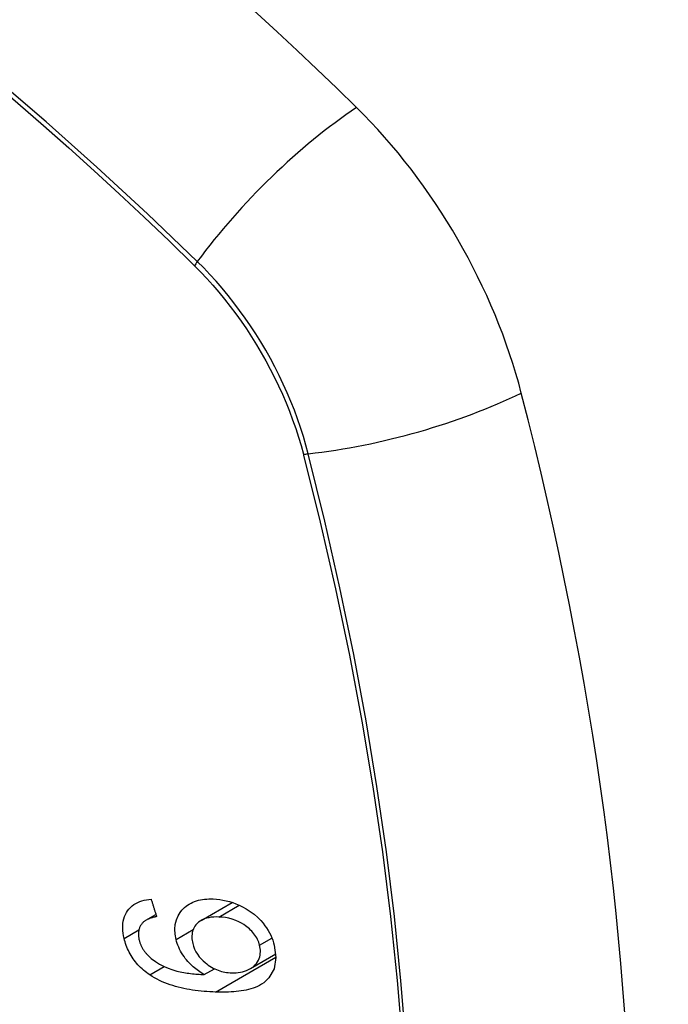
# Model space of a CAD drawing. Header units: inches. Extents: x 532.5 to 626.3, y 209.5 to 285.5.
# Tile 35 of 55: x 622.739 to 623.042, y 231.84 to 232.3. Entities that reach past the tile are written whole.
import ezdxf

# ---------------------------------------------------------------- set-up
doc = ezdxf.new("R2010")
doc.units = ezdxf.units.IN
doc.header["$MEASUREMENT"] = 0
doc.layers.add('Visible Edges(ANSI)', color=7, linetype='Continuous', lineweight=25)
doc.layers.add('Visible Tangent Edges(ANSI)', color=7, linetype='Continuous', lineweight=25)

msp = doc.modelspace()

# ---------------------------------------------------------------- linework, layer by layer
at = {"layer": 'Visible Edges(ANSI)'}
for p, q in [((622.82353, 231.87924), (622.83807, 231.88762)), ((622.79774, 231.87934), (622.80243, 231.88204)), ((622.84656, 231.85679), (622.85837, 231.86359)), ((622.82497, 231.85398), (622.82972, 231.85671))]:
    msp.add_line(p, q, dxfattribs=at)
at = {"layer": 'Visible Edges(ANSI)', "flags": 128}
for points in [[(622.7876, 231.87085), (622.78734, 231.87205), (622.78715, 231.87324), (622.78701, 231.87442), (622.78694, 231.87559), (622.78695, 231.87675), (622.78703, 231.87787), (622.7872, 231.87898), (622.78744, 231.88003), (622.78777, 231.88104), (622.78817, 231.882), (622.78866, 231.88291), (622.78922, 231.88378), (622.78985, 231.88458), (622.79054, 231.88532), (622.7913, 231.886), (622.79212, 231.88661), (622.79299, 231.88715), (622.79392, 231.88763), (622.79488, 231.88804), (622.79588, 231.88839), (622.79691, 231.88867), (622.79798, 231.8889), (622.79906, 231.88908), (622.80017, 231.88921)], [(622.80017, 231.88921), (622.80028, 231.88887), (622.80038, 231.88853), (622.80049, 231.88819), (622.8006, 231.88785), (622.8007, 231.88751), (622.80081, 231.88716), (622.80092, 231.88682), (622.80103, 231.88648), (622.80113, 231.88614), (622.80124, 231.8858), (622.80135, 231.88546), (622.80145, 231.88512), (622.80156, 231.88478), (622.80167, 231.88444), (622.80178, 231.8841), (622.80189, 231.88376), (622.80199, 231.88342), (622.8021, 231.88308), (622.80221, 231.88274), (622.80232, 231.8824), (622.80242, 231.88206), (622.80253, 231.88172), (622.80264, 231.88138), (622.80275, 231.88104)], [(622.81181, 231.8704), (622.81137, 231.87281), (622.81123, 231.87516), (622.81144, 231.87742), (622.81197, 231.87954), (622.81278, 231.88141), (622.81368, 231.88289), (622.81452, 231.88398), (622.81518, 231.88471), (622.81583, 231.88533), (622.81652, 231.88591), (622.81724, 231.88644), (622.818, 231.88692), (622.8188, 231.88736), (622.81963, 231.88776), (622.8205, 231.88811), (622.82139, 231.88841), (622.82231, 231.88866), (622.82324, 231.88887), (622.8242, 231.88903), (622.82517, 231.88916), (622.82616, 231.88924), (622.82716, 231.88929), (622.82817, 231.8893), (622.82919, 231.88928)], [(622.82919, 231.88928), (622.83068, 231.88918), (622.83219, 231.88902), (622.8337, 231.88877), (622.83522, 231.88845), (622.83674, 231.88804), (622.83826, 231.88755), (622.83977, 231.88699), (622.84127, 231.88635), (622.84283, 231.8856), (622.84454, 231.88465), (622.84636, 231.88349), (622.84824, 231.8821), (622.84995, 231.88061), (622.85134, 231.8792), (622.85245, 231.87792), (622.85331, 231.87681), (622.85407, 231.87573), (622.85477, 231.87463), (622.85541, 231.87351), (622.85598, 231.87236), (622.8565, 231.87119), (622.85695, 231.87002), (622.85734, 231.86884), (622.85767, 231.86766)], [(622.80275, 231.88104), (622.80245, 231.88098), (622.80215, 231.88091), (622.80185, 231.88084), (622.80155, 231.88077), (622.80125, 231.8807), (622.80095, 231.88061), (622.80065, 231.88053), (622.80035, 231.88044), (622.80006, 231.88034), (622.79977, 231.88025), (622.79948, 231.88014), (622.7992, 231.88003), (622.79892, 231.87992), (622.79864, 231.8798), (622.79838, 231.87967), (622.79812, 231.87954), (622.79786, 231.87941), (622.79761, 231.87926), (622.79736, 231.87911), (622.79712, 231.87895), (622.79689, 231.87877), (622.79666, 231.87859), (622.79645, 231.8784), (622.79625, 231.8782)], [(622.83175, 231.88084), (622.83056, 231.88086), (622.82939, 231.88082), (622.82824, 231.88071), (622.82711, 231.88053), (622.82603, 231.88028), (622.825, 231.87994), (622.82402, 231.87951), (622.8231, 231.87898), (622.82228, 231.87838), (622.8216, 231.87775), (622.82106, 231.87713), (622.82063, 231.87654), (622.82029, 231.87598), (622.81999, 231.8754), (622.81974, 231.8748), (622.81954, 231.87417), (622.81939, 231.87351), (622.81928, 231.87283), (622.81923, 231.87213), (622.81922, 231.87142), (622.81926, 231.87069), (622.81934, 231.86996), (622.81947, 231.86922), (622.81963, 231.86847)], [(622.85082, 231.86769), (622.85063, 231.86838), (622.8504, 231.86907), (622.85013, 231.86974), (622.84982, 231.87041), (622.84948, 231.87108), (622.84909, 231.87173), (622.84866, 231.87237), (622.8482, 231.873), (622.84771, 231.8736), (622.84719, 231.87418), (622.84664, 231.87474), (622.84607, 231.87528), (622.84549, 231.87579), (622.84488, 231.87629), (622.84425, 231.87676), (622.84345, 231.87732), (622.84242, 231.87796), (622.84116, 231.87863), (622.83967, 231.87928), (622.83808, 231.87983), (622.83648, 231.88025), (622.83489, 231.88055), (622.83331, 231.88074), (622.83175, 231.88084)], [(622.79625, 231.8782), (622.79603, 231.87795), (622.79583, 231.87768), (622.79563, 231.87741), (622.79545, 231.87712), (622.79528, 231.87683), (622.79512, 231.87653), (622.79497, 231.87623), (622.79484, 231.87591), (622.79472, 231.87559), (622.79461, 231.87526), (622.79452, 231.87493), (622.79444, 231.87459), (622.79438, 231.87424), (622.79433, 231.87389), (622.79429, 231.87353), (622.79427, 231.87316), (622.79427, 231.87279), (622.79427, 231.87241), (622.7943, 231.87203), (622.79433, 231.87165), (622.79438, 231.87126), (622.79444, 231.87088), (622.79452, 231.87049), (622.79461, 231.8701)], [(622.79952, 231.85387), (622.79878, 231.85439), (622.79805, 231.85493), (622.79734, 231.85549), (622.79664, 231.85607), (622.79596, 231.85667), (622.79529, 231.85729), (622.79465, 231.85794), (622.79403, 231.8586), (622.79343, 231.85928), (622.79286, 231.85997), (622.79231, 231.86068), (622.79178, 231.8614), (622.79129, 231.86214), (622.79081, 231.8629), (622.79037, 231.86367), (622.78995, 231.86444), (622.78957, 231.86523), (622.78921, 231.86602), (622.78887, 231.86681), (622.78857, 231.86761), (622.78829, 231.86842), (622.78804, 231.86923), (622.78781, 231.87004), (622.7876, 231.87085)], [(622.79461, 231.8701), (622.79469, 231.86979), (622.79477, 231.86948), (622.79486, 231.86917), (622.79496, 231.86886), (622.79507, 231.86856), (622.79519, 231.86825), (622.79531, 231.86794), (622.79544, 231.86764), (622.79558, 231.86734), (622.79572, 231.86704), (622.79588, 231.86674), (622.79604, 231.86644), (622.79621, 231.86615), (622.79638, 231.86586), (622.79657, 231.86557), (622.79676, 231.86529), (622.79695, 231.86501), (622.79716, 231.86474), (622.79737, 231.86447), (622.79758, 231.86421), (622.7978, 231.86394), (622.79803, 231.86369), (622.79827, 231.86343), (622.79851, 231.86318)], [(622.82497, 231.85398), (622.82429, 231.85438), (622.82361, 231.85479), (622.82294, 231.85523), (622.82229, 231.85568), (622.82164, 231.85614), (622.821, 231.85663), (622.82038, 231.85713), (622.81976, 231.85766), (622.81915, 231.85821), (622.81854, 231.8588), (622.81793, 231.85943), (622.81733, 231.86009), (622.81673, 231.8608), (622.81613, 231.86156), (622.81555, 231.86237), (622.81498, 231.86322), (622.81444, 231.86408), (622.81394, 231.86495), (622.81348, 231.86584), (622.81306, 231.86674), (622.81268, 231.86765), (622.81235, 231.86856), (622.81206, 231.86948), (622.81181, 231.8704)], [(622.81963, 231.86847), (622.82, 231.86719), (622.8205, 231.86591), (622.82111, 231.86467), (622.82183, 231.86348), (622.82267, 231.86232), (622.82358, 231.86126), (622.82449, 231.86034), (622.82536, 231.85956), (622.82613, 231.85894), (622.82684, 231.85841), (622.82757, 231.85791), (622.82832, 231.85746), (622.82907, 231.85704), (622.82985, 231.85665), (622.83063, 231.8563), (622.83143, 231.85599), (622.83223, 231.85572), (622.83303, 231.85549), (622.83382, 231.8553), (622.83462, 231.85513), (622.83542, 231.85501), (622.83621, 231.85491), (622.837, 231.85484), (622.83778, 231.8548)], [(622.85767, 231.86766), (622.85844, 231.86194), (622.85759, 231.85672), (622.85517, 231.85246), (622.85274, 231.85013), (622.85172, 231.84944), (622.85079, 231.84892), (622.84982, 231.84845), (622.84881, 231.84802), (622.84777, 231.84765), (622.84671, 231.84732), (622.84563, 231.84703), (622.84454, 231.84678), (622.84342, 231.84656), (622.84228, 231.84637), (622.84112, 231.84621), (622.83994, 231.84608), (622.83875, 231.84598), (622.83754, 231.84589), (622.83633, 231.84583), (622.83512, 231.84579), (622.8339, 231.84578), (622.83269, 231.84578), (622.83148, 231.84579), (622.83028, 231.84582)], [(622.83778, 231.8548), (622.83883, 231.85479), (622.83987, 231.85484), (622.84088, 231.85494), (622.84187, 231.8551), (622.84284, 231.85531), (622.8438, 231.85559), (622.84474, 231.85592), (622.84565, 231.85631), (622.84651, 231.85676), (622.84732, 231.85727), (622.84806, 231.85783), (622.84873, 231.85846), (622.84934, 231.85916), (622.84986, 231.85993), (622.85029, 231.86072), (622.85062, 231.86152), (622.85086, 231.86231), (622.85103, 231.86308), (622.85114, 231.86382), (622.85119, 231.86457), (622.85118, 231.86533), (622.85112, 231.86611), (622.851, 231.8669), (622.85082, 231.86769)], [(622.79851, 231.86318), (622.80026, 231.86155), (622.80216, 231.86012), (622.80417, 231.85887), (622.80623, 231.8578), (622.80817, 231.85696), (622.80986, 231.85634), (622.81124, 231.85591), (622.81221, 231.85564), (622.813, 231.85545), (622.81379, 231.85528), (622.81459, 231.85511), (622.81539, 231.85496), (622.8162, 231.85483), (622.81701, 231.8547), (622.81783, 231.85458), (622.81864, 231.85448), (622.81945, 231.85439), (622.82026, 231.8543), (622.82107, 231.85423), (622.82187, 231.85416), (622.82266, 231.85411), (622.82344, 231.85406), (622.82421, 231.85401), (622.82497, 231.85398)], [(622.83028, 231.84582), (622.82894, 231.84587), (622.82758, 231.84594), (622.82623, 231.84603), (622.82487, 231.84614), (622.82351, 231.84626), (622.82216, 231.84641), (622.82081, 231.84658), (622.81946, 231.84677), (622.81812, 231.84698), (622.81679, 231.84722), (622.81547, 231.84749), (622.81415, 231.84778), (622.81285, 231.8481), (622.81157, 231.84844), (622.8103, 231.84882), (622.80904, 231.84923), (622.80781, 231.84966), (622.80659, 231.85013), (622.80538, 231.85064), (622.80417, 231.8512), (622.80298, 231.85179), (622.80181, 231.85244), (622.80065, 231.85313), (622.79952, 231.85387)]]:
    msp.add_lwpolyline(points, dxfattribs=at)
at = {"layer": 'Visible Edges(ANSI)'}
for centre, major_axis, start_param, end_param in [((622.59291, 231.43049), (-0.64835, 1.12588), 5.16346, 5.835982), ((622.8547, 232.14568), (0.08841, -0.15353), 1.123593, 2.021867), ((622.10573, 232.27431), (-0.64835, 1.12588), 3.592663, 4.265186)]:
    msp.add_ellipse(centre, major_axis=major_axis, ratio=0.578093, start_param=start_param, end_param=end_param, dxfattribs=at)
at = {"layer": 'Visible Tangent Edges(ANSI)'}
for p, q in [((622.82016, 232.1851), (622.8205, 232.18477)), ((622.87123, 232.09689), (622.87135, 232.09644)), ((622.83175, 231.88084), (622.84129, 231.88634)), ((622.7876, 231.87085), (622.79449, 231.87482)), ((622.81181, 231.8704), (622.81983, 231.87502)), ((622.85082, 231.86769), (622.85657, 231.871)), ((622.83028, 231.84582), (622.85844, 231.86204)), ((622.79952, 231.85387), (622.80629, 231.85777))]:
    msp.add_line(p, q, dxfattribs=at)
at = {"layer": 'Visible Tangent Edges(ANSI)', "flags": 128}
for points in [[(622.82175, 232.1867), (622.79846, 232.20904), (622.77492, 232.23078), (622.75115, 232.2519), (622.72719, 232.27237), (622.70305, 232.29217), (622.67877, 232.31127)], [(622.69002, 232.30013), (622.70208, 232.2905), (622.71411, 232.28069), (622.7261, 232.27071), (622.73805, 232.26056), (622.74995, 232.25024), (622.7618, 232.23977), (622.77359, 232.22913), (622.78533, 232.21835), (622.797, 232.20742), (622.80855, 232.19639), (622.82016, 232.1851)], [(622.8205, 232.18477), (622.82339, 232.18184), (622.82624, 232.17881), (622.82905, 232.17569), (622.8318, 232.17249), (622.8345, 232.16919), (622.83715, 232.16582), (622.83973, 232.16237), (622.84224, 232.15885), (622.84469, 232.15527), (622.84707, 232.15162), (622.84937, 232.14791), (622.85159, 232.14416), (622.85374, 232.14035), (622.85579, 232.1365), (622.85777, 232.13262), (622.85965, 232.12871), (622.86144, 232.12477), (622.86314, 232.1208), (622.86474, 232.11683), (622.86624, 232.11284), (622.86765, 232.10885), (622.86895, 232.10485), (622.87014, 232.10087), (622.87123, 232.09689)], [(622.87353, 232.09701), (622.87245, 232.10107), (622.87126, 232.10514), (622.86996, 232.10922), (622.86856, 232.1133), (622.86704, 232.11738), (622.86542, 232.12145), (622.8637, 232.12551), (622.86188, 232.12954), (622.85996, 232.13355), (622.85795, 232.13752), (622.85585, 232.14146), (622.85366, 232.14535), (622.85138, 232.14919), (622.84903, 232.15298), (622.84659, 232.15671), (622.84408, 232.16037), (622.8415, 232.16396), (622.83885, 232.16748), (622.83613, 232.17091), (622.83336, 232.17426), (622.83053, 232.17752), (622.82765, 232.18068), (622.82472, 232.18375), (622.82175, 232.1867)], [(622.87135, 232.09644), (622.87912, 232.06516), (622.88625, 232.03401), (622.89271, 232.00302), (622.89852, 231.9722), (622.90366, 231.94158), (622.90812, 231.9112), (622.91191, 231.88107), (622.91502, 231.85119), (622.91745, 231.8216)], [(622.91919, 231.82144), (622.91679, 231.8511), (622.91372, 231.88105), (622.90998, 231.91126), (622.90556, 231.94171), (622.90048, 231.97241), (622.89473, 232.00331), (622.88832, 232.03439), (622.88125, 232.06563), (622.87353, 232.09701)]]:
    msp.add_lwpolyline(points, dxfattribs=at)
at = {"layer": 'Visible Tangent Edges(ANSI)'}
for centre, major_axis, ratio, start_param, end_param in [((622.48717, 231.93287), (-0.17285, 0.30015), 0.578093, 5.049711, 10.658253), ((622.88028, 232.19069), (-0.08267, -0.08436), 0.355706, 4.184098, 5.092458), ((622.82662, 232.18704), (-0.00685, -0.00707), 0.357498, 5.09062, 5.354327), ((622.90641, 232.14543), (-0.11438, -0.02945), 0.352863, 1.189822, 2.098181), ((622.87627, 232.10104), (-0.00954, -0.00241), 0.354661, 0.927935, 1.191642)]:
    msp.add_ellipse(centre, major_axis=major_axis, ratio=ratio, start_param=start_param, end_param=end_param, dxfattribs=at)
msp.add_ellipse((622.48776, 231.93321), major_axis=(0.17078, -0.29656), ratio=0.578093, dxfattribs=at)

doc.saveas('drawing.dxf')
